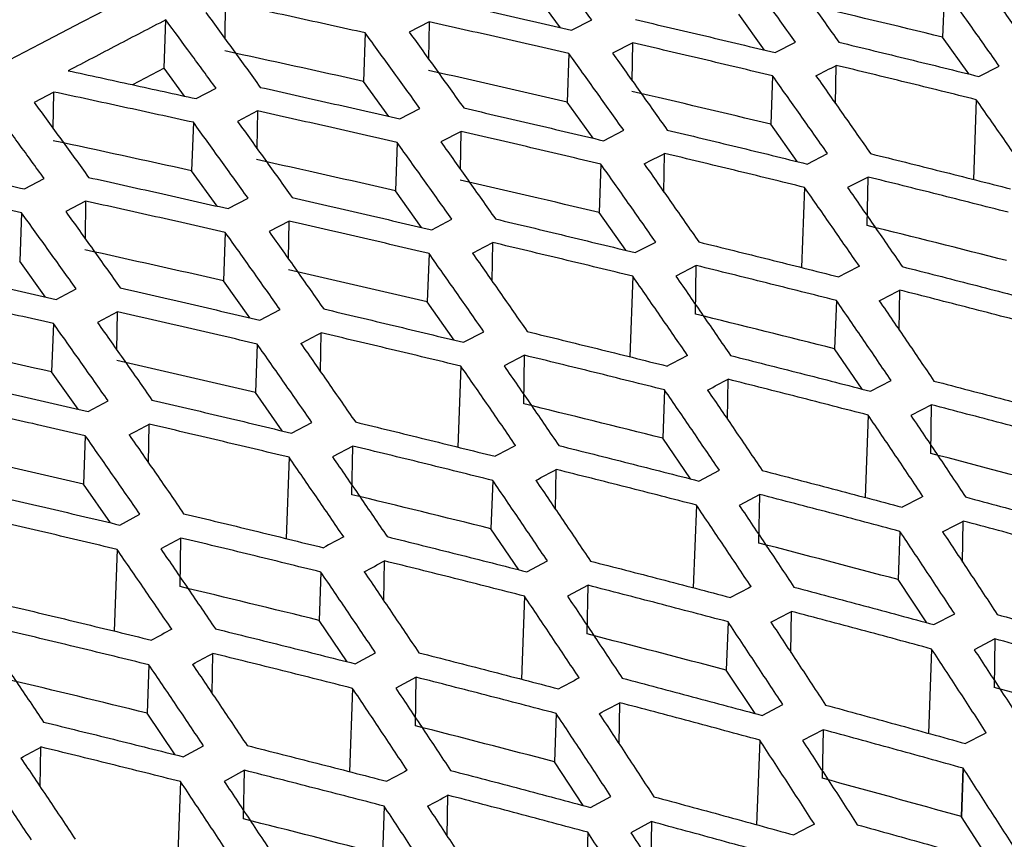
# Model space of a CAD drawing. Header units: millimetres. Extents: x -1263 to 1500, y -1080 to 1468.
# Tile 55 of 166: x 1214 to 1230, y -638 to -624. Entities that reach past the tile are written whole.
import ezdxf

# ---------------------------------------------------------------- set-up
doc = ezdxf.new("R2010")
doc.units = ezdxf.units.MM

msp = doc.modelspace()

# ---------------------------------------------------------------- linework, layer by layer
at = {"color": 7, "linetype": 'Continuous', "lineweight": 25}
for p, q in [((1222.861, -623.974), (1222.427, -623.377)), ((1229.468, -623.302), (1229.437, -624.135)), ((1217.092, -624.165), (1217.102, -623.537)), ((1216.042, -624.672), (1216.073, -623.838)), ((1220.604, -623.872), (1220.261, -624.049)), ((1220.604, -623.872), (1220.594, -624.513)), ((1223.054, -624.018), (1223.4, -623.84)), ((1226.375, -624.359), (1225.933, -623.743)), ((1219.503, -624.063), (1219.472, -624.897)), ((1226.557, -624.402), (1226.907, -624.224)), ((1229.888, -624.77), (1229.437, -624.135)), ((1224.106, -624.234), (1223.759, -624.412)), ((1224.096, -624.886), (1224.106, -624.234)), ((1223.008, -624.419), (1222.978, -625.252)), ((1216.042, -624.672), (1215.499, -624.955)), ((1216.393, -625.15), (1216.042, -624.672)), ((1227.597, -625.285), (1227.608, -624.622)), ((1230.059, -624.812), (1230.412, -624.634)), ((1219.909, -625.5), (1219.472, -624.897)), ((1226.513, -624.803), (1226.483, -625.635)), ((1214.147, -625.08), (1213.809, -625.258)), ((1214.137, -625.71), (1214.147, -625.08)), ((1216.595, -625.194), (1216.937, -625.016)), ((1230.017, -625.212), (1229.967, -626.585)), ((1217.65, -625.406), (1217.307, -625.585)), ((1217.65, -625.406), (1217.639, -626.049)), ((1220.099, -625.543), (1220.445, -625.364)), ((1223.424, -625.876), (1222.978, -625.252)), ((1216.547, -625.601), (1216.516, -626.435)), ((1221.152, -625.758), (1220.805, -625.938)), ((1221.141, -626.413), (1221.152, -625.758)), ((1223.602, -625.918), (1223.951, -625.738)), ((1226.937, -626.278), (1226.483, -625.635)), ((1220.053, -625.948), (1220.022, -626.781)), ((1224.643, -626.802), (1224.654, -626.137)), ((1227.105, -626.319), (1227.457, -626.138)), ((1216.956, -627.045), (1216.516, -626.435)), ((1223.558, -626.322), (1223.527, -627.155)), ((1213.64, -626.748), (1213.98, -626.568)), ((1228.155, -626.543), (1227.802, -626.724)), ((1228.141, -627.379), (1228.155, -626.543)), ((1227.062, -626.722), (1227.011, -628.102)), ((1217.144, -627.087), (1217.488, -626.906)), ((1220.471, -627.412), (1220.022, -626.781)), ((1214.694, -626.959), (1214.353, -627.139)), ((1214.694, -626.959), (1214.684, -627.603)), ((1213.59, -627.159), (1213.559, -627.993)), ((1220.647, -627.453), (1220.995, -627.271)), ((1223.985, -627.804), (1223.527, -627.155)), ((1218.197, -627.301), (1217.851, -627.483)), ((1218.186, -627.958), (1218.197, -627.301)), ((1217.096, -627.496), (1217.066, -628.33)), ((1221.688, -628.338), (1221.699, -627.671)), ((1224.15, -627.844), (1224.501, -627.662)), ((1220.602, -627.86), (1220.571, -628.693)), ((1214.002, -628.609), (1213.559, -627.993)), ((1225.2, -628.067), (1224.848, -628.25)), ((1225.186, -628.903), (1225.2, -628.067)), ((1224.107, -628.251), (1224.055, -629.638)), ((1214.188, -628.65), (1214.531, -628.468)), ((1217.518, -628.966), (1217.066, -628.33)), ((1228.69, -629.176), (1228.701, -628.49)), ((1221.032, -629.35), (1220.571, -628.693)), ((1227.61, -628.668), (1227.579, -629.5)), ((1215.241, -628.864), (1214.898, -629.047)), ((1215.231, -629.521), (1215.241, -628.864)), ((1217.691, -629.006), (1218.038, -628.823)), ((1214.139, -629.064), (1214.109, -629.897)), ((1218.732, -629.892), (1218.743, -629.224)), ((1221.194, -629.388), (1221.544, -629.205)), ((1217.645, -629.418), (1217.614, -630.251)), ((1222.245, -629.611), (1221.894, -629.795)), ((1222.231, -630.447), (1222.245, -629.611)), ((1228.054, -630.194), (1227.579, -629.5)), ((1221.15, -629.799), (1221.099, -631.193)), ((1214.563, -630.539), (1214.109, -629.897)), ((1225.735, -630.712), (1225.746, -630.024)), ((1228.198, -630.231), (1228.553, -630.047)), ((1218.077, -630.913), (1217.614, -630.251)), ((1224.654, -630.207), (1224.623, -631.039)), ((1214.735, -630.578), (1215.08, -630.394)), ((1229.247, -630.464), (1228.892, -630.648)), ((1229.233, -631.3), (1229.247, -630.464)), ((1228.157, -630.641), (1228.105, -632.058)), ((1215.777, -631.465), (1215.788, -630.796)), ((1218.238, -630.951), (1218.587, -630.766)), ((1214.688, -630.995), (1214.657, -631.828)), ((1219.29, -631.173), (1218.941, -631.359)), ((1219.276, -632.01), (1219.29, -631.173)), ((1225.101, -631.739), (1224.623, -631.039)), ((1218.193, -631.366), (1218.142, -632.766)), ((1222.78, -632.267), (1222.791, -631.577)), ((1225.243, -631.775), (1225.597, -631.589)), ((1215.121, -632.495), (1214.657, -631.828)), ((1221.697, -631.765), (1221.667, -632.597)), ((1226.292, -632.007), (1225.938, -632.194)), ((1226.278, -632.844), (1226.292, -632.007)), ((1225.201, -632.189), (1225.148, -633.613)), ((1215.282, -632.533), (1215.628, -632.347)), ((1229.781, -633.17), (1229.793, -632.464)), ((1222.146, -633.303), (1221.667, -632.597)), ((1228.703, -632.641), (1228.672, -633.472)), ((1216.334, -632.756), (1215.987, -632.943)), ((1216.32, -633.592), (1216.334, -632.756)), ((1215.235, -632.953), (1215.184, -634.358)), ((1219.824, -633.839), (1219.836, -633.15)), ((1222.287, -633.338), (1222.639, -633.151)), ((1218.74, -633.342), (1218.709, -634.174)), ((1229.164, -634.214), (1228.672, -633.472)), ((1223.337, -633.57), (1222.984, -633.758)), ((1223.323, -634.407), (1223.337, -633.57)), ((1222.244, -633.757), (1222.191, -635.186)), ((1226.826, -634.725), (1226.837, -634.018)), ((1219.191, -634.885), (1218.709, -634.174)), ((1225.746, -634.198), (1225.716, -635.03)), ((1229.289, -634.247), (1229.645, -634.06)), ((1230.338, -634.492), (1229.982, -634.679)), ((1230.338, -634.492), (1230.324, -635.328)), ((1219.33, -634.92), (1219.681, -634.731)), ((1229.248, -634.667), (1229.195, -636.118)), ((1216.869, -635.431), (1216.88, -634.741)), ((1215.782, -634.938), (1215.751, -635.77)), ((1226.21, -635.777), (1225.716, -635.03)), ((1220.381, -635.153), (1220.031, -635.341)), ((1220.367, -635.989), (1220.381, -635.153)), ((1219.286, -635.343), (1219.233, -636.778)), ((1223.87, -636.298), (1223.882, -635.59)), ((1226.333, -635.81), (1226.688, -635.622)), ((1216.234, -636.486), (1215.751, -635.77)), ((1222.789, -635.775), (1222.758, -636.607)), ((1227.382, -636.055), (1227.028, -636.243)), ((1227.382, -636.055), (1227.368, -636.891)), ((1226.291, -636.234), (1226.237, -637.692)), ((1213.912, -637.04), (1213.924, -636.352)), ((1216.374, -636.52), (1216.722, -636.331)), ((1217.425, -636.754), (1217.077, -636.944)), ((1217.411, -637.591), (1217.425, -636.754)), ((1223.254, -637.359), (1222.758, -636.607)), ((1229.792, -636.719), (1229.762, -637.551)), ((1229.762, -637.551), (1229.793, -636.72)), ((1229.763, -637.552), (1229.793, -636.72)), ((1216.327, -636.949), (1216.274, -638.389)), ((1220.914, -637.889), (1220.926, -637.182)), ((1223.377, -637.392), (1223.729, -637.202)), ((1219.831, -637.371), (1219.8, -638.204)), ((1230.268, -638.337), (1229.763, -637.552)), ((1224.427, -637.637), (1224.074, -637.827)), ((1224.427, -637.637), (1224.413, -638.473)), ((1223.333, -637.82), (1223.279, -639.284))]:
    msp.add_line(p, q, dxfattribs=at)
for points, knots in [([(1183.011, -628.095), (1189.268, -624.616), (1201.779, -617.659), (1218.813, -608.975), (1229.564, -604.021), (1234.069, -601.945)], [0, 0, 0, 0, 0.367596, 0.73501, 1, 1, 1, 1]), ([(1229.535, -610.901), (1224.01, -613.626), (1212.176, -619.463), (1200.339, -626.02), (1194.028, -629.516)], [0, 0, 0, 0, 0.46688, 1, 1, 1, 1]), ([(1229.518, -611.734), (1223.226, -614.845), (1211.391, -620.696), (1199.555, -627.267), (1194.011, -630.344)], [0, 0, 0, 0, 0.531628, 1, 1, 1, 1]), ([(1197.169, -633.322), (1202.749, -630.247), (1213.502, -624.321), (1224.252, -618.977), (1229.423, -616.406)], [0, 0, 0, 0, 0.518959, 1, 1, 1, 1]), ([(1223.4, -623.84), (1223.244, -623.623), (1222.929, -623.189), (1222.615, -622.759), (1222.458, -622.544)], [0, 0, 0, 0, 0.499564, 1, 1, 1, 1]), ([(1226.907, -624.224), (1226.75, -624.004), (1226.435, -623.564), (1226.121, -623.128), (1225.963, -622.91)], [0, 0, 0, 0, 0.499497, 1, 1, 1, 1]), ([(1226.713, -622.905), (1226.87, -623.124), (1227.182, -623.561), (1227.495, -624.002), (1227.652, -624.222)], [0, 0, 0, 0, 0.500511, 1, 1, 1, 1]), ([(1230.412, -624.634), (1230.255, -624.411), (1229.94, -623.965), (1229.625, -623.523), (1229.468, -623.302)], [0, 0, 0, 0, 0.499485, 1, 1, 1, 1]), ([(1230.212, -623.303), (1230.368, -623.525), (1230.682, -623.968), (1230.995, -624.415), (1231.151, -624.638)], [0, 0, 0, 0, 0.50052, 1, 1, 1, 1]), ([(1219.503, -624.063), (1219.103, -623.974), (1218.302, -623.797), (1217.502, -623.623), (1217.102, -623.537)], [0, 0, 0, 0, 0.499749, 1, 1, 1, 1]), ([(1220.652, -623.47), (1221.053, -623.56), (1221.853, -623.741), (1222.654, -623.925), (1223.054, -624.018)], [0, 0, 0, 0, 0.5003884, 1, 1, 1, 1]), ([(1216.763, -623.713), (1216.919, -623.927), (1217.23, -624.353), (1217.542, -624.784), (1217.698, -625)], [0, 0, 0, 0, 0.500286, 1, 1, 1, 1]), ([(1216.073, -623.838), (1215.793, -623.983), (1215.234, -624.275), (1214.674, -624.568), (1214.395, -624.714)], [0, 0, 0, 0, 0.50016, 1, 1, 1, 1]), ([(1216.937, -625.016), (1216.793, -624.819), (1216.505, -624.424), (1216.217, -624.033), (1216.073, -623.838)], [0, 0, 0, 0, 0.499731, 1, 1, 1, 1]), ([(1223.008, -624.419), (1222.608, -624.327), (1221.807, -624.143), (1221.005, -623.962), (1220.604, -623.872)], [0, 0, 0, 0, 0.4995842, 1, 1, 1, 1]), ([(1224.152, -623.833), (1224.553, -623.927), (1225.355, -624.114), (1226.157, -624.306), (1226.557, -624.402)], [0, 0, 0, 0, 0.5004532, 1, 1, 1, 1]), ([(1220.445, -625.364), (1220.288, -625.146), (1219.974, -624.71), (1219.66, -624.279), (1219.503, -624.063)], [0, 0, 0, 0, 0.499571, 1, 1, 1, 1]), ([(1220.261, -624.049), (1220.417, -624.266), (1220.729, -624.698), (1221.042, -625.135), (1221.198, -625.354)], [0, 0, 0, 0, 0.500458, 1, 1, 1, 1]), ([(1227.652, -624.222), (1228.053, -624.32), (1228.856, -624.514), (1229.658, -624.713), (1230.059, -624.812)], [0, 0, 0, 0, 0.500467, 1, 1, 1, 1]), ([(1226.513, -624.803), (1226.112, -624.707), (1225.31, -624.515), (1224.508, -624.328), (1224.106, -624.234)], [0, 0, 0, 0, 0.499539, 1, 1, 1, 1]), ([(1223.951, -625.738), (1223.794, -625.517), (1223.48, -625.076), (1223.166, -624.638), (1223.008, -624.419)], [0, 0, 0, 0, 0.499502, 1, 1, 1, 1]), ([(1223.759, -624.412), (1223.916, -624.631), (1224.228, -625.07), (1224.541, -625.513), (1224.698, -625.734)], [0, 0, 0, 0, 0.500507, 1, 1, 1, 1]), ([(1214.395, -624.714), (1214.762, -624.793), (1215.495, -624.952), (1216.229, -625.114), (1216.595, -625.194)], [0, 0, 0, 0, 0.5002382, 1, 1, 1, 1]), ([(1230.017, -625.212), (1229.616, -625.113), (1228.813, -624.914), (1228.01, -624.72), (1227.608, -624.622)], [0, 0, 0, 0, 0.499529, 1, 1, 1, 1]), ([(1227.457, -626.138), (1227.3, -625.915), (1226.985, -625.467), (1226.671, -625.024), (1226.513, -624.803)], [0, 0, 0, 0, 0.499487, 1, 1, 1, 1]), ([(1227.258, -624.801), (1227.414, -625.023), (1227.728, -625.468), (1228.041, -625.916), (1228.197, -626.14)], [0, 0, 0, 0, 0.500519, 1, 1, 1, 1]), ([(1216.547, -625.601), (1216.147, -625.514), (1215.347, -625.338), (1214.547, -625.166), (1214.147, -625.08)], [0, 0, 0, 0, 0.499738, 1, 1, 1, 1]), ([(1217.698, -625), (1218.099, -625.089), (1218.899, -625.268), (1219.699, -625.452), (1220.099, -625.543)], [0, 0, 0, 0, 0.500395, 1, 1, 1, 1]), ([(1230.961, -626.565), (1230.804, -626.339), (1230.489, -625.886), (1230.175, -625.437), (1230.017, -625.212)], [0, 0, 0, 0, 0.499504, 1, 1, 1, 1]), ([(1213.98, -626.568), (1213.836, -626.37), (1213.548, -625.975), (1213.26, -625.582), (1213.116, -625.386)], [0, 0, 0, 0, 0.4997463, 1, 1, 1, 1]), ([(1213.809, -625.258), (1213.965, -625.472), (1214.276, -625.9), (1214.588, -626.333), (1214.744, -626.549)], [0, 0, 0, 0, 0.500272, 1, 1, 1, 1]), ([(1220.053, -625.948), (1219.653, -625.857), (1218.851, -625.674), (1218.05, -625.495), (1217.65, -625.406)], [0, 0, 0, 0, 0.499577, 1, 1, 1, 1]), ([(1221.198, -625.354), (1221.599, -625.447), (1222.4, -625.633), (1223.202, -625.823), (1223.602, -625.918)], [0, 0, 0, 0, 0.500457, 1, 1, 1, 1]), ([(1217.307, -625.585), (1217.463, -625.802), (1217.775, -626.236), (1218.088, -626.674), (1218.244, -626.893)], [0, 0, 0, 0, 0.500446, 1, 1, 1, 1]), ([(1217.488, -626.906), (1217.331, -626.688), (1217.017, -626.251), (1216.704, -625.818), (1216.547, -625.601)], [0, 0, 0, 0, 0.499583, 1, 1, 1, 1]), ([(1223.558, -626.322), (1223.157, -626.227), (1222.355, -626.037), (1221.553, -625.851), (1221.152, -625.758)], [0, 0, 0, 0, 0.499535, 1, 1, 1, 1]), ([(1224.698, -625.734), (1225.099, -625.83), (1225.901, -626.023), (1226.704, -626.22), (1227.105, -626.319)], [0, 0, 0, 0, 0.500467, 1, 1, 1, 1]), ([(1220.995, -627.271), (1220.838, -627.05), (1220.524, -626.607), (1220.21, -626.168), (1220.053, -625.948)], [0, 0, 0, 0, 0.499512, 1, 1, 1, 1]), ([(1220.805, -625.938), (1220.962, -626.158), (1221.274, -626.598), (1221.587, -627.042), (1221.743, -627.264)], [0, 0, 0, 0, 0.500497, 1, 1, 1, 1]), ([(1227.062, -626.722), (1226.661, -626.624), (1225.858, -626.426), (1225.055, -626.234), (1224.654, -626.137)], [0, 0, 0, 0, 0.499528, 1, 1, 1, 1]), ([(1228.197, -626.14), (1228.599, -626.24), (1229.402, -626.44), (1230.205, -626.644), (1230.607, -626.746)], [0, 0, 0, 0, 0.500449, 1, 1, 1, 1]), ([(1211.44, -626.272), (1211.807, -626.351), (1212.54, -626.507), (1213.273, -626.668), (1213.64, -626.748)], [0, 0, 0, 0, 0.500255, 1, 1, 1, 1]), ([(1224.501, -627.662), (1224.344, -627.438), (1224.03, -626.989), (1223.715, -626.544), (1223.558, -626.322)], [0, 0, 0, 0, 0.499494, 1, 1, 1, 1]), ([(1224.304, -626.318), (1224.46, -626.541), (1224.773, -626.986), (1225.087, -627.436), (1225.243, -627.661)], [0, 0, 0, 0, 0.5005118, 1, 1, 1, 1]), ([(1214.744, -626.549), (1215.144, -626.638), (1215.944, -626.815), (1216.744, -626.997), (1217.144, -627.087)], [0, 0, 0, 0, 0.500407, 1, 1, 1, 1]), ([(1230.566, -627.149), (1230.164, -627.047), (1229.36, -626.843), (1228.557, -626.643), (1228.155, -626.543)], [0, 0, 0, 0, 0.4995511, 1, 1, 1, 1]), ([(1213.59, -627.159), (1213.19, -627.072), (1212.391, -626.898), (1211.591, -626.728), (1211.192, -626.643)], [0, 0, 0, 0, 0.499721, 1, 1, 1, 1]), ([(1228.006, -628.079), (1227.849, -627.852), (1227.534, -627.398), (1227.22, -626.947), (1227.062, -626.722)], [0, 0, 0, 0, 0.499509, 1, 1, 1, 1]), ([(1227.802, -626.724), (1227.959, -626.95), (1228.272, -627.401), (1228.586, -627.856), (1228.743, -628.084)], [0, 0, 0, 0, 0.500493, 1, 1, 1, 1]), ([(1218.244, -626.893), (1218.645, -626.986), (1219.446, -627.17), (1220.247, -627.359), (1220.647, -627.453)], [0, 0, 0, 0, 0.500466, 1, 1, 1, 1]), ([(1217.096, -627.496), (1216.696, -627.406), (1215.896, -627.224), (1215.095, -627.047), (1214.694, -626.959)], [0, 0, 0, 0, 0.499564, 1, 1, 1, 1]), ([(1214.531, -628.468), (1214.374, -628.249), (1214.06, -627.81), (1213.747, -627.376), (1213.59, -627.159)], [0, 0, 0, 0, 0.4996009, 1, 1, 1, 1]), ([(1214.353, -627.139), (1214.509, -627.357), (1214.821, -627.793), (1215.134, -628.232), (1215.289, -628.452)], [0, 0, 0, 0, 0.500429, 1, 1, 1, 1]), ([(1221.743, -627.264), (1222.145, -627.36), (1222.947, -627.551), (1223.749, -627.747), (1224.15, -627.844)], [0, 0, 0, 0, 0.500473, 1, 1, 1, 1]), ([(1220.602, -627.86), (1220.201, -627.766), (1219.4, -627.578), (1218.598, -627.394), (1218.197, -627.301)], [0, 0, 0, 0, 0.499525, 1, 1, 1, 1]), ([(1218.038, -628.823), (1217.881, -628.601), (1217.567, -628.157), (1217.254, -627.717), (1217.096, -627.496)], [0, 0, 0, 0, 0.499527, 1, 1, 1, 1]), ([(1217.851, -627.483), (1218.008, -627.704), (1218.32, -628.145), (1218.633, -628.591), (1218.789, -628.813)], [0, 0, 0, 0, 0.500483, 1, 1, 1, 1]), ([(1224.107, -628.251), (1223.706, -628.153), (1222.903, -627.958), (1222.1, -627.767), (1221.699, -627.671)], [0, 0, 0, 0, 0.499521, 1, 1, 1, 1]), ([(1225.243, -627.661), (1225.645, -627.76), (1226.448, -627.958), (1227.251, -628.161), (1227.652, -628.262)], [0, 0, 0, 0, 0.500452, 1, 1, 1, 1]), ([(1221.544, -629.205), (1221.387, -628.98), (1221.073, -628.529), (1220.759, -628.084), (1220.602, -627.86)], [0, 0, 0, 0, 0.499507, 1, 1, 1, 1]), ([(1221.35, -627.853), (1221.506, -628.077), (1221.819, -628.524), (1222.133, -628.975), (1222.289, -629.201)], [0, 0, 0, 0, 0.5005, 1, 1, 1, 1]), ([(1211.79, -628.117), (1212.19, -628.205), (1212.989, -628.38), (1213.788, -628.56), (1214.188, -628.65)], [0, 0, 0, 0, 0.500426, 1, 1, 1, 1]), ([(1227.61, -628.668), (1227.209, -628.567), (1226.405, -628.365), (1225.602, -628.166), (1225.2, -628.067)], [0, 0, 0, 0, 0.499547, 1, 1, 1, 1]), ([(1228.743, -628.084), (1229.145, -628.187), (1229.948, -628.392), (1230.752, -628.601), (1231.153, -628.705)], [0, 0, 0, 0, 0.500403, 1, 1, 1, 1]), ([(1225.049, -629.612), (1224.892, -629.385), (1224.578, -628.929), (1224.264, -628.477), (1224.107, -628.251)], [0, 0, 0, 0, 0.499519, 1, 1, 1, 1]), ([(1224.848, -628.25), (1225.005, -628.476), (1225.318, -628.929), (1225.632, -629.386), (1225.788, -629.614)], [0, 0, 0, 0, 0.500484, 1, 1, 1, 1]), ([(1215.289, -628.452), (1215.69, -628.543), (1216.491, -628.726), (1217.291, -628.913), (1217.691, -629.006)], [0, 0, 0, 0, 0.500481, 1, 1, 1, 1]), ([(1214.139, -629.064), (1213.74, -628.974), (1212.939, -628.794), (1212.139, -628.619), (1211.739, -628.531)], [0, 0, 0, 0, 0.499544, 1, 1, 1, 1]), ([(1231.113, -629.112), (1230.711, -629.007), (1229.907, -628.798), (1229.103, -628.593), (1228.701, -628.49)], [0, 0, 0, 0, 0.4996032, 1, 1, 1, 1]), ([(1228.553, -630.047), (1228.396, -629.816), (1228.082, -629.354), (1227.768, -628.897), (1227.61, -628.668)], [0, 0, 0, 0, 0.49956, 1, 1, 1, 1]), ([(1228.347, -628.673), (1228.504, -628.902), (1228.817, -629.36), (1229.131, -629.823), (1229.288, -630.054)], [0, 0, 0, 0, 0.500435, 1, 1, 1, 1]), ([(1217.645, -629.418), (1217.245, -629.325), (1216.444, -629.138), (1215.642, -628.956), (1215.241, -628.864)], [0, 0, 0, 0, 0.499509, 1, 1, 1, 1]), ([(1218.789, -628.813), (1219.19, -628.908), (1219.992, -629.098), (1220.794, -629.292), (1221.194, -629.388)], [0, 0, 0, 0, 0.500485, 1, 1, 1, 1]), ([(1215.08, -630.394), (1214.923, -630.171), (1214.61, -629.726), (1214.296, -629.284), (1214.139, -629.064)], [0, 0, 0, 0, 0.499547, 1, 1, 1, 1]), ([(1214.898, -629.047), (1215.054, -629.269), (1215.366, -629.711), (1215.679, -630.158), (1215.835, -630.381)], [0, 0, 0, 0, 0.500464, 1, 1, 1, 1]), ([(1221.15, -629.799), (1220.749, -629.702), (1219.947, -629.508), (1219.145, -629.319), (1218.743, -629.224)], [0, 0, 0, 0, 0.499508, 1, 1, 1, 1]), ([(1222.289, -629.201), (1222.691, -629.299), (1223.493, -629.496), (1224.296, -629.696), (1224.697, -629.797)], [0, 0, 0, 0, 0.500461, 1, 1, 1, 1]), ([(1218.587, -630.766), (1218.43, -630.541), (1218.116, -630.089), (1217.802, -629.642), (1217.645, -629.418)], [0, 0, 0, 0, 0.499524, 1, 1, 1, 1]), ([(1218.396, -629.408), (1218.553, -629.632), (1218.865, -630.081), (1219.178, -630.533), (1219.335, -630.759)], [0, 0, 0, 0, 0.500483, 1, 1, 1, 1]), ([(1224.654, -630.207), (1224.253, -630.107), (1223.45, -629.906), (1222.647, -629.709), (1222.245, -629.611)], [0, 0, 0, 0, 0.4995374, 1, 1, 1, 1]), ([(1225.788, -629.614), (1226.19, -629.716), (1226.994, -629.919), (1227.797, -630.127), (1228.198, -630.231)], [0, 0, 0, 0, 0.500409, 1, 1, 1, 1]), ([(1222.092, -631.165), (1221.936, -630.936), (1221.622, -630.479), (1221.307, -630.026), (1221.15, -629.799)], [0, 0, 0, 0, 0.499534, 1, 1, 1, 1]), ([(1221.894, -629.795), (1222.051, -630.022), (1222.364, -630.476), (1222.678, -630.935), (1222.834, -631.164)], [0, 0, 0, 0, 0.500469, 1, 1, 1, 1]), ([(1212.335, -630.029), (1212.735, -630.12), (1213.535, -630.301), (1214.335, -630.486), (1214.735, -630.578)], [0, 0, 0, 0, 0.500502, 1, 1, 1, 1]), ([(1228.157, -630.641), (1227.756, -630.537), (1226.952, -630.329), (1226.148, -630.126), (1225.746, -630.024)], [0, 0, 0, 0, 0.499596, 1, 1, 1, 1]), ([(1229.288, -630.054), (1229.69, -630.159), (1230.494, -630.369), (1231.298, -630.584), (1231.699, -630.691)], [0, 0, 0, 0, 0.500326, 1, 1, 1, 1]), ([(1225.597, -631.589), (1225.44, -631.358), (1225.126, -630.895), (1224.811, -630.436), (1224.654, -630.207)], [0, 0, 0, 0, 0.499572, 1, 1, 1, 1]), ([(1225.393, -630.209), (1225.55, -630.439), (1225.863, -630.898), (1226.177, -631.362), (1226.334, -631.594)], [0, 0, 0, 0, 0.500423, 1, 1, 1, 1]), ([(1214.688, -630.995), (1214.288, -630.903), (1213.487, -630.718), (1212.686, -630.537), (1212.286, -630.446)], [0, 0, 0, 0, 0.499488, 1, 1, 1, 1]), ([(1215.835, -630.381), (1216.236, -630.475), (1217.037, -630.663), (1217.838, -630.855), (1218.238, -630.951)], [0, 0, 0, 0, 0.500503, 1, 1, 1, 1]), ([(1231.659, -631.102), (1231.257, -630.995), (1230.453, -630.78), (1229.649, -630.569), (1229.247, -630.464)], [0, 0, 0, 0, 0.499683, 1, 1, 1, 1]), ([(1229.1, -632.04), (1228.943, -631.806), (1228.629, -631.338), (1228.314, -630.873), (1228.157, -630.641)], [0, 0, 0, 0, 0.499645, 1, 1, 1, 1]), ([(1228.892, -630.648), (1229.049, -630.881), (1229.362, -631.346), (1229.676, -631.816), (1229.833, -632.05)], [0, 0, 0, 0, 0.500346, 1, 1, 1, 1]), ([(1218.193, -631.366), (1217.793, -631.27), (1216.991, -631.078), (1216.189, -630.891), (1215.788, -630.796)], [0, 0, 0, 0, 0.4994896, 1, 1, 1, 1]), ([(1219.335, -630.759), (1219.736, -630.857), (1220.538, -631.052), (1221.34, -631.251), (1221.741, -631.35)], [0, 0, 0, 0, 0.500476, 1, 1, 1, 1]), ([(1215.628, -632.347), (1215.472, -632.121), (1215.158, -631.668), (1214.845, -631.219), (1214.688, -630.995)], [0, 0, 0, 0, 0.499545, 1, 1, 1, 1]), ([(1215.442, -630.982), (1215.599, -631.207), (1215.911, -631.656), (1216.224, -632.11), (1216.38, -632.337)], [0, 0, 0, 0, 0.500462, 1, 1, 1, 1]), ([(1221.697, -631.765), (1221.297, -631.665), (1220.494, -631.466), (1219.691, -631.271), (1219.29, -631.173)], [0, 0, 0, 0, 0.4995219, 1, 1, 1, 1]), ([(1222.834, -631.164), (1223.236, -631.265), (1224.039, -631.466), (1224.842, -631.672), (1225.243, -631.775)], [0, 0, 0, 0, 0.500421, 1, 1, 1, 1]), ([(1219.134, -632.736), (1218.978, -632.507), (1218.664, -632.048), (1218.35, -631.594), (1218.193, -631.366)], [0, 0, 0, 0, 0.499553, 1, 1, 1, 1]), ([(1218.941, -631.359), (1219.097, -631.587), (1219.41, -632.042), (1219.723, -632.502), (1219.88, -632.732)], [0, 0, 0, 0, 0.500451, 1, 1, 1, 1]), ([(1225.201, -632.189), (1224.8, -632.086), (1223.996, -631.88), (1223.193, -631.678), (1222.791, -631.577)], [0, 0, 0, 0, 0.499584, 1, 1, 1, 1]), ([(1226.334, -631.594), (1226.736, -631.698), (1227.539, -631.907), (1228.343, -632.12), (1228.744, -632.226)], [0, 0, 0, 0, 0.5003354, 1, 1, 1, 1]), ([(1222.639, -633.151), (1222.482, -632.919), (1222.169, -632.455), (1221.855, -631.995), (1221.697, -631.765)], [0, 0, 0, 0, 0.499589, 1, 1, 1, 1]), ([(1222.439, -631.763), (1222.596, -631.994), (1222.909, -632.455), (1223.223, -632.92), (1223.379, -633.153)], [0, 0, 0, 0, 0.500407, 1, 1, 1, 1]), ([(1212.88, -631.968), (1213.281, -632.061), (1214.081, -632.247), (1214.882, -632.438), (1215.282, -632.533)], [0, 0, 0, 0, 0.5005237, 1, 1, 1, 1]), ([(1228.703, -632.641), (1228.302, -632.534), (1227.498, -632.321), (1226.694, -632.112), (1226.292, -632.007)], [0, 0, 0, 0, 0.499674, 1, 1, 1, 1]), ([(1226.143, -633.592), (1225.986, -633.358), (1225.672, -632.888), (1225.358, -632.422), (1225.201, -632.189)], [0, 0, 0, 0, 0.499659, 1, 1, 1, 1]), ([(1225.938, -632.194), (1226.095, -632.427), (1226.408, -632.894), (1226.722, -633.364), (1226.879, -633.6)], [0, 0, 0, 0, 0.500333, 1, 1, 1, 1]), ([(1229.833, -632.05), (1230.235, -632.158), (1231.039, -632.373), (1231.843, -632.593), (1232.245, -632.703)], [0, 0, 0, 0, 0.500223, 1, 1, 1, 1]), ([(1216.38, -632.337), (1216.781, -632.433), (1217.583, -632.627), (1218.384, -632.824), (1218.785, -632.923)], [0, 0, 0, 0, 0.500496, 1, 1, 1, 1]), ([(1215.235, -632.953), (1214.835, -632.858), (1214.034, -632.667), (1213.233, -632.481), (1212.832, -632.388)], [0, 0, 0, 0, 0.49947, 1, 1, 1, 1]), ([(1232.205, -633.118), (1231.803, -633.008), (1230.999, -632.788), (1230.195, -632.572), (1229.793, -632.464)], [0, 0, 0, 0, 0.499792, 1, 1, 1, 1]), ([(1229.645, -634.06), (1229.488, -633.823), (1229.174, -633.347), (1228.86, -632.876), (1228.703, -632.641)], [0, 0, 0, 0, 0.4997582, 1, 1, 1, 1]), ([(1229.437, -632.65), (1229.594, -632.886), (1229.907, -633.358), (1230.221, -633.835), (1230.378, -634.073)], [0, 0, 0, 0, 0.500227, 1, 1, 1, 1]), ([(1218.74, -633.342), (1218.339, -633.243), (1217.537, -633.045), (1216.735, -632.852), (1216.334, -632.756)], [0, 0, 0, 0, 0.4995012, 1, 1, 1, 1]), ([(1219.88, -632.732), (1220.281, -632.832), (1221.084, -633.032), (1221.886, -633.236), (1222.287, -633.338)], [0, 0, 0, 0, 0.5004381, 1, 1, 1, 1]), ([(1216.176, -634.326), (1216.019, -634.096), (1215.706, -633.636), (1215.392, -633.181), (1215.235, -632.953)], [0, 0, 0, 0, 0.499572, 1, 1, 1, 1]), ([(1215.987, -632.943), (1216.144, -633.171), (1216.456, -633.627), (1216.769, -634.088), (1216.925, -634.318)], [0, 0, 0, 0, 0.500431, 1, 1, 1, 1]), ([(1222.244, -633.757), (1221.843, -633.654), (1221.04, -633.45), (1220.237, -633.25), (1219.836, -633.15)], [0, 0, 0, 0, 0.499566, 1, 1, 1, 1]), ([(1223.379, -633.153), (1223.781, -633.256), (1224.584, -633.463), (1225.387, -633.674), (1225.788, -633.78)], [0, 0, 0, 0, 0.50035, 1, 1, 1, 1]), ([(1219.681, -634.731), (1219.524, -634.499), (1219.211, -634.033), (1218.897, -633.572), (1218.74, -633.342)], [0, 0, 0, 0, 0.499609, 1, 1, 1, 1]), ([(1219.486, -633.337), (1219.642, -633.568), (1219.955, -634.03), (1220.269, -634.497), (1220.425, -634.73)], [0, 0, 0, 0, 0.500387, 1, 1, 1, 1]), ([(1225.746, -634.198), (1225.345, -634.093), (1224.542, -633.881), (1223.739, -633.674), (1223.337, -633.57)], [0, 0, 0, 0, 0.499658, 1, 1, 1, 1]), ([(1226.879, -633.6), (1227.281, -633.706), (1228.084, -633.92), (1228.888, -634.138), (1229.289, -634.247)], [0, 0, 0, 0, 0.5002353, 1, 1, 1, 1]), ([(1223.185, -635.163), (1223.028, -634.928), (1222.715, -634.457), (1222.401, -633.99), (1222.244, -633.757)], [0, 0, 0, 0, 0.499678, 1, 1, 1, 1]), ([(1222.984, -633.758), (1223.141, -633.992), (1223.454, -634.46), (1223.768, -634.932), (1223.924, -635.168)], [0, 0, 0, 0, 0.500314, 1, 1, 1, 1]), ([(1213.426, -633.933), (1213.827, -634.029), (1214.627, -634.22), (1215.428, -634.416), (1215.828, -634.514)], [0, 0, 0, 0, 0.500514, 1, 1, 1, 1]), ([(1229.248, -634.667), (1228.847, -634.557), (1228.043, -634.339), (1227.239, -634.125), (1226.837, -634.018)], [0, 0, 0, 0, 0.499779, 1, 1, 1, 1]), ([(1226.688, -635.622), (1226.531, -635.384), (1226.217, -634.907), (1225.903, -634.435), (1225.746, -634.198)], [0, 0, 0, 0, 0.499774, 1, 1, 1, 1]), ([(1226.483, -634.205), (1226.64, -634.442), (1226.953, -634.915), (1227.267, -635.393), (1227.424, -635.631)], [0, 0, 0, 0, 0.500212, 1, 1, 1, 1]), ([(1230.378, -634.073), (1230.78, -634.183), (1231.584, -634.403), (1232.388, -634.628), (1232.789, -634.741)], [0, 0, 0, 0, 0.500091, 1, 1, 1, 1]), ([(1215.782, -634.938), (1215.382, -634.84), (1214.58, -634.644), (1213.779, -634.453), (1213.378, -634.357)], [0, 0, 0, 0, 0.499484, 1, 1, 1, 1]), ([(1216.925, -634.318), (1217.327, -634.418), (1218.128, -634.616), (1218.93, -634.819), (1219.33, -634.92)], [0, 0, 0, 0, 0.500458, 1, 1, 1, 1]), ([(1213.034, -634.545), (1213.19, -634.774), (1213.502, -635.231), (1213.815, -635.693), (1213.971, -635.924)], [0, 0, 0, 0, 0.500418, 1, 1, 1, 1]), ([(1232.75, -635.162), (1232.347, -635.049), (1231.543, -634.823), (1230.739, -634.602), (1230.338, -634.492)], [0, 0, 0, 0, 0.501261, 1, 1, 1, 1]), ([(1220.425, -634.73), (1220.826, -634.833), (1221.629, -635.038), (1222.431, -635.247), (1222.832, -635.352)], [0, 0, 0, 0, 0.5003702, 1, 1, 1, 1]), ([(1230.189, -636.106), (1230.032, -635.865), (1229.719, -635.383), (1229.405, -634.905), (1229.248, -634.667)], [0, 0, 0, 0, 0.499903, 1, 1, 1, 1]), ([(1229.982, -634.679), (1230.138, -634.918), (1230.452, -635.396), (1230.766, -635.879), (1230.923, -636.122)], [0, 0, 0, 0, 0.498566, 1, 1, 1, 1]), ([(1219.286, -635.343), (1218.885, -635.242), (1218.083, -635.039), (1217.281, -634.841), (1216.88, -634.741)], [0, 0, 0, 0, 0.4995461, 1, 1, 1, 1]), ([(1216.722, -636.331), (1216.565, -636.098), (1216.252, -635.631), (1215.939, -635.169), (1215.782, -634.938)], [0, 0, 0, 0, 0.499625, 1, 1, 1, 1]), ([(1216.532, -634.93), (1216.689, -635.162), (1217.001, -635.625), (1217.314, -636.093), (1217.471, -636.326)], [0, 0, 0, 0, 0.500371, 1, 1, 1, 1]), ([(1222.789, -635.775), (1222.388, -635.67), (1221.585, -635.461), (1220.783, -635.255), (1220.381, -635.153)], [0, 0, 0, 0, 0.499638, 1, 1, 1, 1]), ([(1223.924, -635.168), (1224.326, -635.274), (1225.129, -635.486), (1225.932, -635.702), (1226.333, -635.81)], [0, 0, 0, 0, 0.500253, 1, 1, 1, 1]), ([(1220.226, -636.753), (1220.069, -636.517), (1219.756, -636.045), (1219.443, -635.577), (1219.286, -635.343)], [0, 0, 0, 0, 0.499697, 1, 1, 1, 1]), ([(1220.031, -635.341), (1220.187, -635.576), (1220.5, -636.045), (1220.814, -636.518), (1220.97, -636.755)], [0, 0, 0, 0, 0.500295, 1, 1, 1, 1]), ([(1226.291, -636.234), (1225.89, -636.126), (1225.087, -635.909), (1224.284, -635.696), (1223.882, -635.59)], [0, 0, 0, 0, 0.499761, 1, 1, 1, 1]), ([(1227.424, -635.631), (1227.826, -635.741), (1228.629, -635.959), (1229.432, -636.183), (1229.834, -636.294)], [0, 0, 0, 0, 0.500106, 1, 1, 1, 1]), ([(1223.729, -637.202), (1223.573, -636.963), (1223.259, -636.486), (1222.946, -636.012), (1222.789, -635.775)], [0, 0, 0, 0, 0.499794, 1, 1, 1, 1]), ([(1223.529, -635.779), (1223.686, -636.016), (1223.999, -636.491), (1224.313, -636.97), (1224.469, -637.209)], [0, 0, 0, 0, 0.500192, 1, 1, 1, 1]), ([(1213.971, -635.924), (1214.372, -636.022), (1215.172, -636.219), (1215.973, -636.42), (1216.374, -636.52)], [0, 0, 0, 0, 0.500473, 1, 1, 1, 1]), ([(1229.793, -636.719), (1229.39, -636.607), (1228.587, -636.383), (1227.783, -636.164), (1227.382, -636.055)], [0, 0, 0, 0, 0.501238, 1, 1, 1, 1]), ([(1227.231, -637.677), (1227.075, -637.436), (1226.761, -636.952), (1226.448, -636.473), (1226.291, -636.234)], [0, 0, 0, 0, 0.4999215, 1, 1, 1, 1]), ([(1227.028, -636.243), (1227.184, -636.483), (1227.498, -636.962), (1227.812, -637.447), (1227.969, -637.69)], [0, 0, 0, 0, 0.498517, 1, 1, 1, 1]), ([(1216.328, -636.949), (1215.927, -636.848), (1215.126, -636.647), (1214.325, -636.451), (1213.924, -636.352)], [0, 0, 0, 0, 0.499532, 1, 1, 1, 1]), ([(1217.471, -636.326), (1217.872, -636.428), (1218.673, -636.631), (1219.475, -636.839), (1219.876, -636.943)], [0, 0, 0, 0, 0.500387, 1, 1, 1, 1]), ([(1213.761, -637.949), (1213.605, -637.716), (1213.292, -637.248), (1212.98, -636.785), (1212.823, -636.553)], [0, 0, 0, 0, 0.499634, 1, 1, 1, 1]), ([(1213.579, -636.542), (1213.735, -636.774), (1214.047, -637.239), (1214.36, -637.707), (1214.516, -637.941)], [0, 0, 0, 0, 0.5003605, 1, 1, 1, 1]), ([(1219.831, -637.371), (1219.43, -637.267), (1218.628, -637.059), (1217.826, -636.856), (1217.425, -636.754)], [0, 0, 0, 0, 0.4996216, 1, 1, 1, 1]), ([(1220.97, -636.755), (1221.371, -636.86), (1222.174, -637.07), (1222.976, -637.285), (1223.377, -637.392)], [0, 0, 0, 0, 0.500272, 1, 1, 1, 1]), ([(1230.733, -638.18), (1230.577, -637.936), (1230.264, -637.447), (1229.95, -636.962), (1229.793, -636.719)], [0, 0, 0, 0, 0.4987621, 1, 1, 1, 1]), ([(1217.266, -638.362), (1217.11, -638.126), (1216.797, -637.653), (1216.484, -637.184), (1216.327, -636.949)], [0, 0, 0, 0, 0.499709, 1, 1, 1, 1]), ([(1217.077, -636.944), (1217.234, -637.179), (1217.546, -637.649), (1217.859, -638.123), (1218.016, -638.36)], [0, 0, 0, 0, 0.5002819, 1, 1, 1, 1]), ([(1223.333, -637.82), (1222.932, -637.713), (1222.13, -637.498), (1221.328, -637.287), (1220.926, -637.182)], [0, 0, 0, 0, 0.499742, 1, 1, 1, 1]), ([(1224.469, -637.209), (1224.871, -637.317), (1225.674, -637.534), (1226.476, -637.756), (1226.878, -637.866)], [0, 0, 0, 0, 0.500126, 1, 1, 1, 1]), ([(1220.77, -638.802), (1220.614, -638.562), (1220.301, -638.083), (1219.987, -637.609), (1219.831, -637.371)], [0, 0, 0, 0, 0.4998097, 1, 1, 1, 1]), ([(1220.576, -637.372), (1220.732, -637.61), (1221.045, -638.085), (1221.359, -638.565), (1221.515, -638.805)], [0, 0, 0, 0, 0.500176, 1, 1, 1, 1]), ([(1226.836, -638.296), (1226.433, -638.185), (1225.63, -637.963), (1224.827, -637.745), (1224.427, -637.637)], [0, 0, 0, 0, 0.501197, 1, 1, 1, 1]), ([(1227.969, -637.69), (1228.372, -637.802), (1229.175, -638.026), (1229.978, -638.254), (1230.379, -638.368)], [0, 0, 0, 0, 0.501483, 1, 1, 1, 1]), ([(1224.272, -639.267), (1224.116, -639.025), (1223.803, -638.541), (1223.49, -638.061), (1223.333, -637.82)], [0, 0, 0, 0, 0.4999401, 1, 1, 1, 1]), ([(1224.074, -637.827), (1224.231, -638.067), (1224.544, -638.548), (1224.857, -639.033), (1225.015, -639.277)], [0, 0, 0, 0, 0.498481, 1, 1, 1, 1])]:
    msp.add_open_spline(points, degree=3, knots=knots, dxfattribs=at)
for points in [[(1229.437, -624.135), (1228.64, -623.942), (1227.844, -623.752), (1227.047, -623.565)], [(1219.472, -624.897), (1218.677, -624.72), (1217.883, -624.546), (1217.088, -624.374)], [(1222.978, -625.252), (1222.182, -625.069), (1221.386, -624.887), (1220.591, -624.709)], [(1227.258, -624.801), (1227.374, -624.742), (1227.491, -624.682), (1227.608, -624.622)], [(1226.483, -625.635), (1225.686, -625.444), (1224.889, -625.256), (1224.093, -625.071)], [(1216.516, -626.435), (1215.721, -626.26), (1214.927, -626.088), (1214.133, -625.918)], [(1220.022, -626.781), (1219.227, -626.599), (1218.431, -626.42), (1217.636, -626.243)], [(1224.304, -626.318), (1224.42, -626.257), (1224.537, -626.197), (1224.654, -626.137)], [(1223.527, -627.155), (1222.731, -626.965), (1221.934, -626.779), (1221.138, -626.595)], [(1230.535, -627.981), (1229.737, -627.777), (1228.939, -627.577), (1228.141, -627.379)], [(1221.35, -627.853), (1221.466, -627.793), (1221.582, -627.732), (1221.699, -627.671)], [(1217.066, -628.33), (1216.271, -628.149), (1215.476, -627.971), (1214.681, -627.796)], [(1228.006, -628.079), (1227.888, -628.14), (1227.77, -628.201), (1227.652, -628.262)], [(1220.571, -628.693), (1219.775, -628.506), (1218.979, -628.321), (1218.183, -628.138)], [(1228.347, -628.673), (1228.465, -628.612), (1228.583, -628.551), (1228.701, -628.49)], [(1227.579, -629.5), (1226.782, -629.299), (1225.984, -629.1), (1225.186, -628.903)], [(1218.396, -629.408), (1218.512, -629.347), (1218.628, -629.285), (1218.743, -629.224)], [(1214.109, -629.897), (1213.314, -629.718), (1212.52, -629.542), (1211.725, -629.369)], [(1225.049, -629.613), (1224.932, -629.674), (1224.814, -629.735), (1224.697, -629.797)], [(1217.614, -630.251), (1216.819, -630.065), (1216.023, -629.882), (1215.228, -629.701)], [(1225.393, -630.209), (1225.511, -630.147), (1225.629, -630.086), (1225.746, -630.024)], [(1224.623, -631.039), (1223.826, -630.839), (1223.029, -630.642), (1222.231, -630.447)], [(1215.442, -630.982), (1215.558, -630.92), (1215.673, -630.858), (1215.788, -630.797)], [(1222.092, -631.165), (1221.975, -631.227), (1221.858, -631.289), (1221.741, -631.35)], [(1214.657, -631.828), (1213.862, -631.644), (1213.067, -631.462), (1212.272, -631.284)], [(1231.629, -631.933), (1230.83, -631.72), (1230.032, -631.508), (1229.233, -631.3)], [(1222.439, -631.764), (1222.557, -631.701), (1222.674, -631.639), (1222.791, -631.577)], [(1221.667, -632.597), (1220.87, -632.399), (1220.073, -632.203), (1219.276, -632.01)], [(1229.1, -632.041), (1228.981, -632.102), (1228.863, -632.164), (1228.744, -632.226)], [(1229.437, -632.651), (1229.555, -632.589), (1229.674, -632.527), (1229.793, -632.465)], [(1219.134, -632.736), (1219.018, -632.798), (1218.901, -632.86), (1218.785, -632.923)], [(1228.672, -633.472), (1227.874, -633.26), (1227.076, -633.05), (1226.278, -632.844)], [(1219.486, -633.337), (1219.602, -633.275), (1219.719, -633.212), (1219.836, -633.15)], [(1218.709, -634.174), (1217.913, -633.977), (1217.117, -633.784), (1216.32, -633.592)], [(1226.143, -633.593), (1226.025, -633.655), (1225.906, -633.717), (1225.788, -633.78)], [(1226.483, -634.206), (1226.601, -634.143), (1226.719, -634.08), (1226.837, -634.018)], [(1216.176, -634.326), (1216.06, -634.388), (1215.944, -634.451), (1215.828, -634.514)], [(1225.716, -635.03), (1224.918, -634.82), (1224.121, -634.612), (1223.323, -634.407)], [(1216.532, -634.93), (1216.648, -634.867), (1216.764, -634.804), (1216.88, -634.742)], [(1215.751, -635.77), (1214.956, -635.576), (1214.16, -635.383), (1213.364, -635.194)], [(1223.185, -635.164), (1223.067, -635.227), (1222.95, -635.289), (1222.832, -635.352)], [(1232.718, -635.993), (1231.92, -635.769), (1231.122, -635.547), (1230.324, -635.328)], [(1223.529, -635.779), (1223.647, -635.716), (1223.764, -635.653), (1223.882, -635.591)], [(1222.758, -636.607), (1221.961, -636.399), (1221.164, -636.192), (1220.367, -635.989)], [(1230.189, -636.107), (1230.071, -636.169), (1229.952, -636.232), (1229.834, -636.294)], [(1213.579, -636.542), (1213.694, -636.479), (1213.809, -636.416), (1213.924, -636.353)], [(1220.226, -636.754), (1220.109, -636.817), (1219.992, -636.88), (1219.876, -636.943)], [(1229.762, -637.551), (1228.964, -637.328), (1228.166, -637.108), (1227.368, -636.891)], [(1220.576, -637.372), (1220.693, -637.309), (1220.809, -637.246), (1220.926, -637.182)], [(1219.8, -638.204), (1219.004, -637.997), (1218.208, -637.792), (1217.411, -637.591)], [(1229.762, -637.551), (1229.762, -637.551), (1229.762, -637.551), (1229.762, -637.551)], [(1229.763, -637.552), (1229.762, -637.551), (1229.762, -637.551), (1229.762, -637.551)], [(1227.231, -637.678), (1227.113, -637.741), (1226.995, -637.804), (1226.878, -637.867)]]:
    msp.add_open_spline(points, degree=3, dxfattribs=at)

doc.saveas('drawing.dxf')
